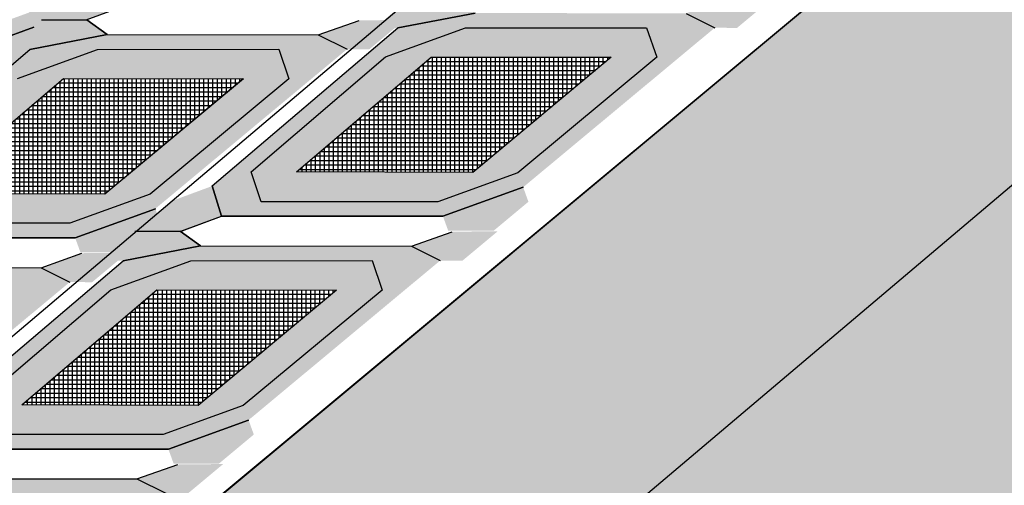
# Model space of a CAD drawing. Header units: centimetres. Extents: x -10 to 101, y -21 to 38.
# Tile 12 of 19: x 29.6 to 35.03, y 12.48 to 15.05. Entities that reach past the tile are written whole.
import ezdxf

# ---------------------------------------------------------------- set-up
doc = ezdxf.new("R2010")
doc.units = ezdxf.units.CM

msp = doc.modelspace()

# ---------------------------------------------------------------- hatches: boundary and pattern name
h = msp.add_hatch()
h.set_pattern_fill('HEX', color=256, scale=0.063)
h.paths.add_polyline_path([(20, 3.5), (22.5, 3.5), (42, 20), (44, 20), (44, 21), (41, 21)])
h = msp.add_hatch()
h.set_pattern_fill('AR-SAND', color=256, scale=0.0068)
h.paths.add_polyline_path([(22.5, 3.5), (42, 20), (48, 20), (62, 2.5), (61, 0), (42, 0), (41, 2.5), (37, 2.5), (35, 3.5)])
at = {"true_color": 0x636466}
h = msp.add_hatch(color=251, dxfattribs=at)
h.dxf.hatch_style = 1
h.paths.add_polyline_path([(28.2374, 14.925), (28.1822, 15.0906), (28.9221, 15.7233), (29.3629, 15.8836), (30.3612, 15.8845), (30.4168, 15.7218), (29.6519, 15.0854), (29.21, 14.9255)], flags=16)
h.paths.add_polyline_path([(28.0192, 14.8453), (27.9677, 15.0124), (28.9893, 15.8833), (29.4161, 15.9655), (30.5781, 15.9636), (30.7371, 15.8846), (29.6808, 15.0055), (29.2388, 14.8455)])
at = {"true_color": 0x000000}
h = msp.add_hatch(color=18, dxfattribs=at)
h.dxf.hatch_style = 1
h.paths.add_polyline_path([(30.1435, 15.2953), (29.9144, 15.2104), (29.7239, 15.0484), (29.97, 15.0459), (30.195, 15.1282)])
h = msp.add_hatch(color=18, dxfattribs=at)
h.dxf.hatch_style = 1
h.paths.add_polyline_path([(31.561, 15.0017), (31.7508, 15.1643), (32.0008, 15.1643), (32.1128, 15.084), (31.686, 15.0017)])
edge = h.paths.add_edge_path()
edge.add_line((33.2748, 15.082), (33.4999, 15.1618))
h = msp.add_hatch(color=18, dxfattribs=at)
h.dxf.hatch_style = 1
h.paths.add_polyline_path([(33.2748, 15.082), (33.4999, 15.1618), (33.7508, 15.1643), (33.5557, 15.0017), (33.4338, 15.003)])
at = {"true_color": 0x636466}
h = msp.add_hatch(color=251, dxfattribs=at)
h.dxf.hatch_style = 1
h.paths.add_polyline_path([(30.9341, 14.0435), (30.8789, 14.209), (31.6188, 14.8418), (32.0596, 15.002), (33.0579, 15.003), (33.1135, 14.8402), (32.3486, 14.2038), (31.9067, 14.0439)], flags=16)
h.paths.add_polyline_path([(30.7159, 13.9637), (30.6644, 14.1308), (31.686, 15.0017), (32.1128, 15.084), (33.2748, 15.082), (33.4338, 15.003), (32.3775, 14.1239), (31.9355, 13.9639)])
at = {"true_color": 0x000000}
h = msp.add_hatch(color=18, dxfattribs=at)
h.dxf.hatch_style = 1
h.paths.add_polyline_path([(29.5341, 14.8833), (29.7239, 15.0459), (29.9739, 15.0459), (30.0858, 14.9655), (29.6591, 14.8833)])
edge = h.paths.add_edge_path()
edge.add_line((31.2479, 14.9636), (31.473, 15.0434))
h = msp.add_hatch(color=18, dxfattribs=at)
h.dxf.hatch_style = 1
h.paths.add_polyline_path([(31.2479, 14.9636), (31.473, 15.0434), (31.7239, 15.0459), (31.5288, 14.8833), (31.4069, 14.8846)])
h = msp.add_hatch(color=18, dxfattribs=at)
h.dxf.hatch_style = 1
h.paths.add_polyline_path([(29.6808, 15.0055), (29.2388, 14.8455), (29.2677, 14.7655), (29.5177, 14.7655), (29.7097, 14.9256)])
h = msp.add_hatch(color=256)
h.dxf.hatch_style = 1
h.set_gradient(color1=(0, 0, 255), color2=(255, 255, 0), name='SPHERICAL')
h.paths.add_polyline_path([(31.1275, 14.2081), (31.8712, 14.8415), (32.8628, 14.8404), (32.0997, 14.2047)], flags=16)
h.paths.add_polyline_path([(33.1135, 14.8402), (32.3486, 14.2038), (31.9067, 14.0439), (30.9341, 14.0435), (30.8789, 14.209), (31.6188, 14.8418), (32.0596, 15.002), (33.0579, 15.003)])
at = {"true_color": 0x636466}
h = msp.add_hatch(color=251, dxfattribs=at)
h.dxf.hatch_style = 1
h.paths.add_polyline_path([(28.9072, 13.925), (28.852, 14.0906), (29.5918, 14.7233), (30.0327, 14.8836), (31.031, 14.8845), (31.0866, 14.7218), (30.3217, 14.0854), (29.8798, 13.9255)], flags=16)
h.paths.add_polyline_path([(28.689, 13.8453), (28.6375, 14.0124), (29.6591, 14.8833), (30.0858, 14.9655), (31.2479, 14.9636), (31.4069, 14.8846), (30.3506, 14.0055), (29.9086, 13.8455)])
h = msp.add_hatch(color=256)
h.dxf.hatch_style = 1
h.set_gradient(color1=(0, 0, 255), color2=(255, 255, 0), name='SPHERICAL')
h.paths.add_polyline_path([(29.1006, 14.0897), (29.8442, 14.7231), (30.8359, 14.722), (30.0728, 14.0863)], flags=16)
h.paths.add_polyline_path([(31.0866, 14.7218), (30.3217, 14.0854), (29.8798, 13.9255), (28.9072, 13.925), (28.852, 14.0906), (29.5918, 14.7233), (30.0327, 14.8836), (31.031, 14.8845)])
h = msp.add_hatch()
h.set_pattern_fill('NET', color=256, scale=0.0078)
h.set_pattern_definition([(0, (12.214378, 10.383977), (0, 0.024765), []), (90, (12.214378, 10.383977), (-0.024765, 2e-18), [])])
h.paths.add_polyline_path([(31.1275, 14.2081), (31.8712, 14.8415), (32.8628, 14.8404), (32.0997, 14.2047)])
h = msp.add_hatch()
h.set_pattern_fill('NET', color=256, scale=0.0078)
h.set_pattern_definition([(0, (10.18747, 10.265545), (0, 0.024765), []), (90, (10.18747, 10.265545), (-0.024765, 2e-18), [])])
h.paths.add_polyline_path([(29.1006, 14.0897), (29.8442, 14.7231), (30.8359, 14.722), (30.0728, 14.0863)])
at = {"true_color": 0x000000}
h = msp.add_hatch(color=18, dxfattribs=at)
h.dxf.hatch_style = 1
h.paths.add_polyline_path([(30.6644, 14.1308), (30.4353, 14.0459), (30.2448, 13.884), (30.4909, 13.8815), (30.7159, 13.9637)])
h = msp.add_hatch(color=18, dxfattribs=at)
h.dxf.hatch_style = 1
h.paths.add_polyline_path([(32.3775, 14.1239), (31.9355, 13.9639), (31.9644, 13.884), (32.2144, 13.884), (32.4064, 14.044)])
h = msp.add_hatch(color=18, dxfattribs=at)
h.dxf.hatch_style = 1
h.paths.add_polyline_path([(30.3506, 14.0055), (29.9086, 13.8455), (29.9375, 13.7655), (30.1875, 13.7655), (30.3795, 13.9256)])
h = msp.add_hatch(color=18, dxfattribs=at)
h.dxf.hatch_style = 1
h.paths.add_polyline_path([(30.0479, 13.7189), (30.2377, 13.8815), (30.4877, 13.8815), (30.5996, 13.8011), (30.1729, 13.7189)])
edge = h.paths.add_edge_path()
edge.add_line((31.7617, 13.7991), (31.9867, 13.8789))
h = msp.add_hatch(color=18, dxfattribs=at)
h.dxf.hatch_style = 1
h.paths.add_polyline_path([(31.7617, 13.7991), (31.9867, 13.8789), (32.2377, 13.8815), (32.0426, 13.7189), (31.9206, 13.7202)])
at = {"true_color": 0x636466}
h = msp.add_hatch(color=251, dxfattribs=at)
h.dxf.hatch_style = 1
h.paths.add_polyline_path([(29.421, 12.7606), (29.3658, 12.9261), (30.1056, 13.5589), (30.5465, 13.7191), (31.5448, 13.7201), (31.6003, 13.5573), (30.8354, 12.921), (30.3935, 12.761)], flags=16)
h.paths.add_polyline_path([(29.2028, 12.6808), (29.1513, 12.848), (30.1729, 13.7189), (30.5996, 13.8011), (31.7617, 13.7991), (31.9206, 13.7202), (30.8644, 12.8411), (30.4224, 12.6811)])
at = {"true_color": 0x000000}
h = msp.add_hatch(color=18, dxfattribs=at)
h.dxf.hatch_style = 1
h.paths.add_polyline_path([(28.0069, 13.6004), (28.1967, 13.763), (28.4467, 13.763), (28.5586, 13.6827), (28.1319, 13.6004)])
edge = h.paths.add_edge_path()
edge.add_line((29.7206, 13.6807), (29.9457, 13.7605))
h = msp.add_hatch(color=18, dxfattribs=at)
h.dxf.hatch_style = 1
h.paths.add_polyline_path([(29.7206, 13.6807), (29.9457, 13.7605), (30.1967, 13.763), (30.0016, 13.6004), (29.8796, 13.6017)])
at = {"true_color": 0x636466}
h = msp.add_hatch(color=251, dxfattribs=at)
h.dxf.hatch_style = 1
h.paths.add_polyline_path([(27.38, 12.6422), (27.3248, 12.8077), (28.0646, 13.4405), (28.5055, 13.6007), (29.5038, 13.6017), (29.5593, 13.4389), (28.7944, 12.8025), (28.3525, 12.6426)], flags=16)
h.paths.add_polyline_path([(27.1618, 12.5624), (27.1103, 12.7295), (28.1319, 13.6004), (28.5586, 13.6827), (29.7206, 13.6807), (29.8796, 13.6017), (28.8234, 12.7226), (28.3814, 12.5626)])
h = msp.add_hatch(color=256)
h.dxf.hatch_style = 1
h.set_gradient(color1=(0, 0, 255), color2=(255, 255, 0), name='SPHERICAL')
h.paths.add_polyline_path([(29.6143, 12.9253), (30.358, 13.5586), (31.3496, 13.5575), (30.5866, 12.9218)], flags=16)
h.paths.add_polyline_path([(31.6003, 13.5573), (30.8354, 12.921), (30.3935, 12.761), (29.421, 12.7606), (29.3658, 12.9261), (30.1056, 13.5589), (30.5465, 13.7191), (31.5448, 13.7201)])
h = msp.add_hatch()
h.set_pattern_fill('NET', color=256, scale=0.0078)
h.set_pattern_definition([(0, (10.701239, 9.101098), (0, 0.024765), []), (90, (10.701239, 9.101098), (-0.024765, 2e-18), [])])
h.paths.add_polyline_path([(29.6143, 12.9253), (30.358, 13.5586), (31.3496, 13.5575), (30.5866, 12.9218)])
at = {"true_color": 0x000000}
h = msp.add_hatch(color=18, dxfattribs=at)
h.dxf.hatch_style = 1
h.paths.add_polyline_path([(30.8644, 12.8411), (30.4224, 12.6811), (30.4512, 12.6011), (30.7012, 12.6011), (30.8933, 12.7611)])
h = msp.add_hatch(color=18, dxfattribs=at)
h.dxf.hatch_style = 1
h.paths.add_polyline_path([(28.5347, 12.436), (28.7245, 12.5986), (28.9745, 12.5986), (29.0865, 12.5182), (28.6597, 12.436)])
edge = h.paths.add_edge_path()
edge.add_line((30.2485, 12.5162), (30.4736, 12.596))
h = msp.add_hatch(color=18, dxfattribs=at)
h.dxf.hatch_style = 1
h.paths.add_polyline_path([(30.2485, 12.5162), (30.4736, 12.596), (30.7245, 12.5986), (30.5294, 12.436), (30.4075, 12.4373)])
at = {"true_color": 0x636466}
h = msp.add_hatch(color=251, dxfattribs=at)
h.dxf.hatch_style = 1
h.paths.add_polyline_path([(27.9078, 11.4777), (27.8526, 11.6432), (28.5925, 12.276), (29.0333, 12.4362), (30.0316, 12.4372), (30.0872, 12.2744), (29.3223, 11.6381), (28.8804, 11.4782)], flags=16)
h.paths.add_polyline_path([(27.6896, 11.3979), (27.6381, 11.5651), (28.6597, 12.436), (29.0865, 12.5182), (30.2485, 12.5162), (30.4075, 12.4373), (29.3512, 11.5582), (28.9092, 11.3982)])

# ---------------------------------------------------------------- linework, layer by layer
for p, q in [((18, 3.5), (41, 23)), ((20, 3.5), (41, 21)), ((41, 21), (20, 3.5)), ((22.5, 3.5), (42, 20)), ((22.5, 3.5), (42, 20)), ((22.5, 3.5), (42, 20)), ((29.97, 15.0459), (30.195, 15.1282)), ((32.1128, 15.084), (31.686, 15.0017)), ((31.686, 15.0017), (32.1128, 15.084)), ((29.7239, 15.0459), (29.9739, 15.0459)), ((29.7239, 15.0459), (29.9739, 15.0459)), ((29.7239, 15.0459), (29.9739, 15.0459)), ((29.9739, 15.0459), (30.0858, 14.9655)), ((30.0858, 14.9655), (29.9739, 15.0459)), ((31.2479, 14.9636), (31.473, 15.0434)), ((31.2479, 14.9636), (31.473, 15.0434)), ((33.2748, 15.082), (33.4338, 15.003)), ((33.2748, 15.082), (33.4338, 15.003)), ((29.2388, 14.8455), (29.6808, 15.0055)), ((29.2388, 14.8455), (29.6808, 15.0055)), ((29.6808, 15.0055), (29.2388, 14.8455)), ((29.6808, 15.0055), (29.2388, 14.8455)), ((30.6644, 14.1308), (31.686, 15.0017)), ((30.6644, 14.1308), (31.686, 15.0017)), ((31.6188, 14.8418), (32.0596, 15.002)), ((31.6188, 14.8418), (32.0596, 15.002)), ((32.0596, 15.002), (33.0579, 15.003)), ((32.0596, 15.002), (33.0579, 15.003)), ((33.0579, 15.003), (33.1135, 14.8401)), ((33.0579, 15.003), (33.1135, 14.8402)), ((30.0858, 14.9655), (29.6591, 14.8833)), ((29.6591, 14.8833), (30.0858, 14.9655)), ((30.0858, 14.9655), (31.2479, 14.9636)), ((30.0858, 14.9655), (31.2479, 14.9636)), ((31.2479, 14.9636), (31.4069, 14.8846)), ((31.2479, 14.9636), (31.4069, 14.8846)), ((28.6375, 14.0124), (29.6591, 14.8833)), ((28.6375, 14.0124), (29.6591, 14.8833)), ((29.5918, 14.7233), (30.0327, 14.8836)), ((29.5918, 14.7233), (30.0327, 14.8836)), ((30.0327, 14.8836), (31.031, 14.8845)), ((30.0327, 14.8836), (31.031, 14.8845)), ((31.031, 14.8845), (31.0866, 14.7217)), ((31.031, 14.8845), (31.0866, 14.7218)), ((30.8789, 14.209), (31.6188, 14.8418)), ((30.8789, 14.209), (31.6188, 14.8418)), ((31.1275, 14.2081), (31.8712, 14.8415)), ((31.8712, 14.8415), (32.862, 14.8398)), ((31.8712, 14.8415), (32.8628, 14.8404)), ((32.8628, 14.8404), (32.0997, 14.2047)), ((32.862, 14.8398), (32.0997, 14.2047)), ((33.1135, 14.8402), (32.3486, 14.2038)), ((33.1135, 14.8401), (32.3486, 14.2038)), ((29.1006, 14.0897), (29.8442, 14.7231)), ((29.8442, 14.7231), (30.8351, 14.7213)), ((29.8442, 14.7231), (30.8359, 14.722)), ((30.8359, 14.722), (30.0728, 14.0863)), ((30.8351, 14.7213), (30.0728, 14.0863)), ((31.0866, 14.7218), (30.3217, 14.0854)), ((31.0866, 14.7217), (30.3217, 14.0854)), ((30.9341, 14.0435), (30.8789, 14.209)), ((30.9341, 14.0435), (30.8789, 14.209)), ((32.0997, 14.2047), (31.1275, 14.2081)), ((32.0997, 14.2047), (31.1275, 14.2081)), ((32.3486, 14.2038), (31.9067, 14.0439)), ((32.3486, 14.2038), (31.9067, 14.0439)), ((32.3486, 14.2038), (32.3486, 14.2038)), ((30.6644, 14.1308), (30.7159, 13.9637)), ((30.7159, 13.9637), (30.6644, 14.1308)), ((30.7159, 13.9637), (30.6644, 14.1308)), ((31.9355, 13.9639), (32.3775, 14.1239)), ((31.9355, 13.9639), (32.3775, 14.1239)), ((32.3775, 14.1239), (31.9355, 13.9639)), ((32.3775, 14.1239), (31.9355, 13.9639)), ((30.0728, 14.0863), (29.1006, 14.0897)), ((30.0728, 14.0863), (29.1006, 14.0897)), ((30.3217, 14.0854), (29.8798, 13.9255)), ((30.3217, 14.0854), (29.8798, 13.9255)), ((30.3217, 14.0854), (30.3217, 14.0854)), ((29.9086, 13.8455), (30.3506, 14.0055)), ((29.9086, 13.8455), (30.3506, 14.0055)), ((30.3506, 14.0055), (29.9086, 13.8455)), ((30.3506, 14.0055), (29.9086, 13.8455)), ((31.9067, 14.0439), (30.9341, 14.0435)), ((31.9067, 14.0439), (30.9341, 14.0435)), ((30.4909, 13.8815), (30.7159, 13.9637)), ((30.4978, 13.884), (30.7159, 13.9637)), ((30.7159, 13.9637), (31.9355, 13.9639)), ((30.7159, 13.9637), (31.8106, 13.9639)), ((31.9355, 13.9639), (30.7159, 13.9637)), ((30.8405, 13.9637), (31.9355, 13.9639)), ((31.8106, 13.9639), (31.9355, 13.9639)), ((29.8798, 13.9255), (28.9072, 13.925)), ((29.8798, 13.9255), (28.9072, 13.925)), ((28.689, 13.8453), (29.9086, 13.8455)), ((28.689, 13.8453), (29.7837, 13.8455)), ((29.9086, 13.8455), (28.689, 13.8453)), ((28.8136, 13.8453), (29.9086, 13.8455)), ((29.7837, 13.8455), (29.9086, 13.8455)), ((30.2377, 13.8815), (30.4877, 13.8815)), ((30.2377, 13.8815), (30.4877, 13.8815)), ((30.2377, 13.8815), (30.4877, 13.8815)), ((30.4877, 13.8815), (30.5996, 13.8011)), ((30.5996, 13.8011), (30.4877, 13.8815)), ((31.7617, 13.7991), (31.9867, 13.8789)), ((31.7617, 13.7991), (31.9867, 13.8789)), ((30.5996, 13.8011), (30.1729, 13.7189)), ((30.1729, 13.7189), (30.5996, 13.8011)), ((30.5996, 13.8011), (31.7617, 13.7991)), ((30.5996, 13.8011), (31.7617, 13.7991)), ((31.7617, 13.7991), (31.9206, 13.7202)), ((31.7617, 13.7991), (31.9206, 13.7202)), ((29.7206, 13.6807), (29.9457, 13.7605)), ((29.7206, 13.6807), (29.9457, 13.7605)), ((28.5586, 13.6827), (29.7206, 13.6807)), ((28.5586, 13.6827), (29.7206, 13.6807)), ((29.1513, 12.848), (30.1729, 13.7189)), ((29.1513, 12.848), (30.1729, 13.7189)), ((29.7206, 13.6807), (29.8796, 13.6017)), ((29.7206, 13.6807), (29.8796, 13.6017)), ((30.1056, 13.5589), (30.5465, 13.7191)), ((30.1056, 13.5589), (30.5465, 13.7191)), ((30.5465, 13.7191), (31.5448, 13.7201)), ((30.5465, 13.7191), (31.5448, 13.7201)), ((31.5448, 13.7201), (31.6004, 13.5572)), ((31.5448, 13.7201), (31.6003, 13.5573)), ((29.3658, 12.9261), (30.1056, 13.5589)), ((29.3658, 12.9261), (30.1056, 13.5589)), ((29.6143, 12.9253), (30.358, 13.5586)), ((30.358, 13.5586), (31.3489, 13.5569)), ((30.358, 13.5586), (31.3496, 13.5575)), ((31.3496, 13.5575), (30.5866, 12.9218)), ((31.3489, 13.5569), (30.5866, 12.9218)), ((31.6003, 13.5573), (30.8354, 12.921)), ((31.6004, 13.5572), (30.8354, 12.921)), ((30.5866, 12.9218), (29.6143, 12.9253)), ((30.5866, 12.9218), (29.6143, 12.9253)), ((30.8354, 12.921), (30.3935, 12.761)), ((30.8354, 12.921), (30.3935, 12.761)), ((30.8354, 12.921), (30.8354, 12.921)), ((30.4224, 12.6811), (30.8644, 12.8411)), ((30.4224, 12.6811), (30.8644, 12.8411)), ((30.8644, 12.8411), (30.4224, 12.6811)), ((30.8644, 12.8411), (30.4224, 12.6811)), ((30.3935, 12.761), (29.421, 12.7606)), ((30.3935, 12.761), (29.421, 12.7606)), ((29.2028, 12.6808), (30.4224, 12.6811)), ((30.4224, 12.6811), (29.2028, 12.6808)), ((29.2028, 12.6808), (30.2975, 12.681)), ((29.3274, 12.6808), (30.4224, 12.6811)), ((30.2975, 12.681), (30.4224, 12.6811)), ((30.2485, 12.5162), (30.4736, 12.596)), ((30.2485, 12.5162), (30.4736, 12.596)), ((29.0865, 12.5182), (30.2485, 12.5162)), ((29.0865, 12.5182), (30.2485, 12.5162)), ((30.2485, 12.5162), (30.4075, 12.4373)), ((30.2485, 12.5162), (30.4075, 12.4373))]:
    msp.add_line(p, q)

doc.saveas('drawing.dxf')
